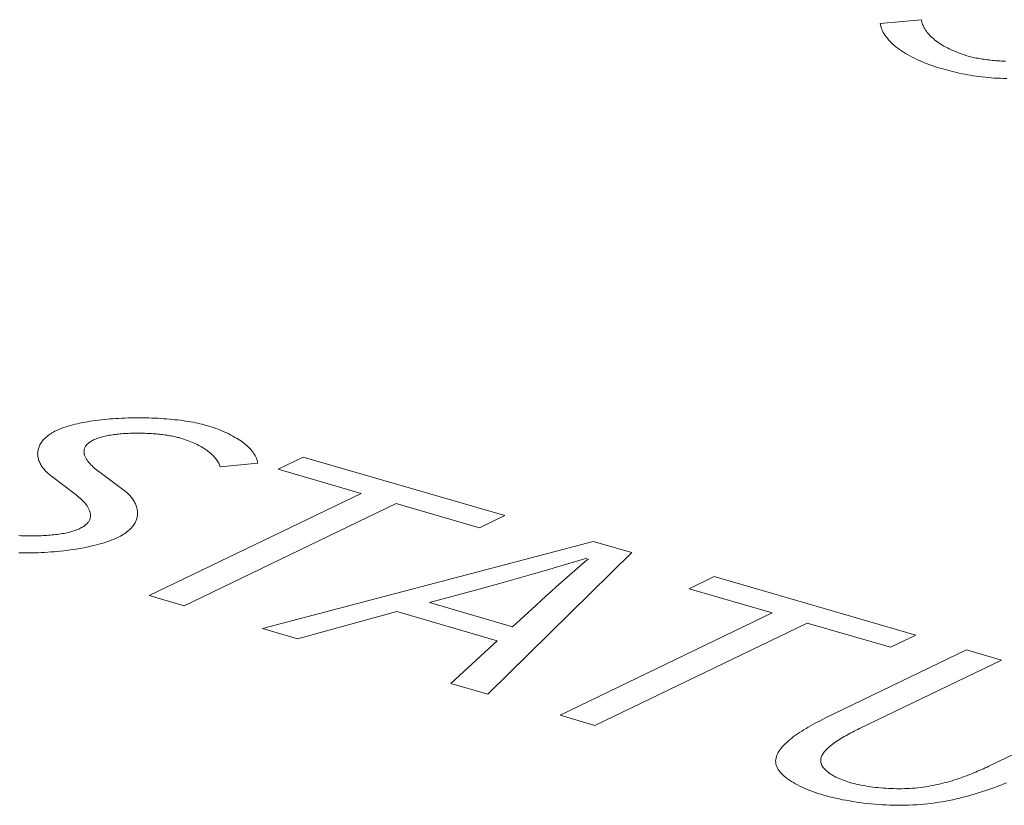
# Model space of a CAD drawing. Header units: millimetres. Extents: x 3925 to 5043, y -86 to 778.
# Tile 142 of 164: x 4802.84 to 4804.8, y 491.72 to 493.28. Entities that reach past the tile are written whole.
import ezdxf

# ---------------------------------------------------------------- set-up
doc = ezdxf.new("R2010")
doc.units = ezdxf.units.MM
doc.header["$LTSCALE"] = 46.255
doc.layers.add('H30K-TOP-COVDXF_CONTINUOUS_LINE', color=7, linetype='CONTINUOUS')

msp = doc.modelspace()

# ---------------------------------------------------------------- linework, layer by layer
at = {"layer": 'H30K-TOP-COVDXF_CONTINUOUS_LINE', "color": 7, "linetype": 'Continuous', "lineweight": 0}
for p, q in [((4804.6361, 493.2801), (4804.5545, 493.2724)), ((4803.4065, 492.4097), (4803.3562, 492.3854)), ((4803.8071, 492.2931), (4803.4065, 492.4097)), ((4803.0503, 492.343), (4802.9996, 492.3807)), ((4803.2412, 492.39), (4803.3158, 492.3977)), ((4803.3562, 492.3854), (4803.5218, 492.3373)), ((4802.9053, 492.3717), (4802.9547, 492.3344)), ((4803.5218, 492.3373), (4803.0997, 492.1339)), ((4803.1691, 492.1137), (4803.5912, 492.3171)), ((4803.5912, 492.3171), (4803.7568, 492.2689)), ((4803.7568, 492.2689), (4803.8071, 492.2931)), ((4803.9832, 492.2419), (4803.325, 492.0683)), ((4804.06, 492.2196), (4803.9832, 492.2419)), ((4803.7734, 491.9379), (4804.06, 492.2196)), ((4803.9283, 492.1957), (4803.9707, 492.2082)), ((4803.7996, 492.159), (4803.8643, 492.1772)), ((4803.9414, 492.1795), (4803.9202, 492.161)), ((4804.2242, 492.1718), (4804.1739, 492.1476)), ((4804.6249, 492.0553), (4804.2242, 492.1718)), ((4803.6573, 492.1201), (4803.7564, 492.147)), ((4803.7564, 492.147), (4803.7996, 492.159)), ((4804.1739, 492.1476), (4804.3396, 492.0994)), ((4803.0997, 492.1339), (4803.1691, 492.1137)), ((4803.823, 492.0719), (4803.6573, 492.1201)), ((4803.869, 492.1143), (4803.823, 492.0719)), ((4803.3951, 492.0479), (4803.5925, 492.1021)), ((4803.5925, 492.1021), (4803.7924, 492.0439)), ((4804.3396, 492.0994), (4803.9174, 491.896)), ((4803.325, 492.0683), (4803.3951, 492.0479)), ((4803.9868, 491.8758), (4804.4089, 492.0792)), ((4804.4089, 492.0792), (4804.5746, 492.0311)), ((4804.5746, 492.0311), (4804.6249, 492.0553)), ((4803.7924, 492.0439), (4803.7003, 491.9592)), ((4804.7263, 492.0258), (4804.4443, 491.8899)), ((4804.7957, 492.0056), (4804.7263, 492.0258)), ((4804.5132, 491.8694), (4804.7957, 492.0056)), ((4803.7003, 491.9592), (4803.7734, 491.9379)), ((4803.9174, 491.896), (4803.9868, 491.8758))]:
    msp.add_line(p, q, dxfattribs=at)
for points in [[(4804.5545, 493.2724), (4804.555, 493.2695), (4804.5557, 493.2665), (4804.5566, 493.2635), (4804.5577, 493.2605), (4804.559, 493.2576), (4804.5605, 493.2546), (4804.5622, 493.2517), (4804.5641, 493.2488), (4804.5662, 493.2459), (4804.5685, 493.243), (4804.5709, 493.2401), (4804.5735, 493.2373), (4804.5763, 493.2345), (4804.5793, 493.2317), (4804.5824, 493.2289), (4804.5857, 493.2262), (4804.5892, 493.2235), (4804.5928, 493.2208), (4804.5966, 493.2182), (4804.6005, 493.2156), (4804.6046, 493.2131), (4804.6088, 493.2106), (4804.6132, 493.2081), (4804.6177, 493.2057), (4804.6224, 493.2033), (4804.6272, 493.201), (4804.6321, 493.1988), (4804.6372, 493.1966), (4804.6423, 493.1944), (4804.6477, 493.1923), (4804.6531, 493.1903), (4804.6587, 493.1883), (4804.6643, 493.1864), (4804.6701, 493.1846), (4804.676, 493.1828)], [(4804.729, 493.2078), (4804.7244, 493.2091), (4804.7199, 493.2106), (4804.7156, 493.212), (4804.7113, 493.2136), (4804.7072, 493.2152), (4804.7032, 493.2168), (4804.6992, 493.2185), (4804.6954, 493.2202), (4804.6917, 493.222), (4804.6881, 493.2238), (4804.6846, 493.2256), (4804.6812, 493.2275), (4804.6779, 493.2294), (4804.6748, 493.2314), (4804.6717, 493.2334), (4804.6688, 493.2354), (4804.666, 493.2375), (4804.6633, 493.2396), (4804.6607, 493.2417), (4804.6583, 493.2438), (4804.6559, 493.246), (4804.6537, 493.2481), (4804.6516, 493.2504), (4804.6497, 493.2526), (4804.6478, 493.2548), (4804.6461, 493.2571), (4804.6445, 493.2593), (4804.6431, 493.2616), (4804.6418, 493.2639), (4804.6406, 493.2662), (4804.6395, 493.2685), (4804.6386, 493.2708), (4804.6378, 493.2731), (4804.6371, 493.2755), (4804.6365, 493.2778), (4804.6361, 493.2801)], [(4804.8033, 493.1973), (4804.7996, 493.1975), (4804.7959, 493.1977), (4804.7923, 493.1979), (4804.7886, 493.1982), (4804.785, 493.1985), (4804.7815, 493.1988), (4804.7779, 493.1991), (4804.7745, 493.1995), (4804.771, 493.1999), (4804.7676, 493.2003), (4804.7642, 493.2007), (4804.7609, 493.2012), (4804.7577, 493.2017), (4804.7545, 493.2022), (4804.7514, 493.2027), (4804.7483, 493.2033), (4804.7453, 493.2038), (4804.7424, 493.2044), (4804.7395, 493.2051), (4804.7368, 493.2057), (4804.7341, 493.2064), (4804.7315, 493.2071), (4804.729, 493.2078)], [(4804.676, 493.1828), (4804.6809, 493.1814), (4804.6859, 493.18), (4804.6909, 493.1787), (4804.696, 493.1774), (4804.7012, 493.1761), (4804.7064, 493.1748), (4804.7117, 493.1736), (4804.7171, 493.1725), (4804.7226, 493.1714), (4804.7281, 493.1703), (4804.7338, 493.1694), (4804.7395, 493.1684), (4804.7454, 493.1676), (4804.7514, 493.1668), (4804.7574, 493.1661), (4804.7636, 493.1654), (4804.7694, 493.1649), (4804.7753, 493.1644), (4804.7813, 493.164), (4804.7874, 493.1637), (4804.7935, 493.1635), (4804.7997, 493.1633), (4804.806, 493.1631)], [(4803.2133, 492.4728), (4803.2093, 492.474), (4803.2051, 492.475), (4803.2008, 492.4761), (4803.1963, 492.4771), (4803.1917, 492.478), (4803.187, 492.479), (4803.1822, 492.4798), (4803.1772, 492.4807), (4803.1722, 492.4814), (4803.167, 492.4822), (4803.1618, 492.4829), (4803.1564, 492.4835), (4803.151, 492.4841), (4803.1455, 492.4847), (4803.1399, 492.4852), (4803.1343, 492.4857), (4803.1286, 492.4861), (4803.1228, 492.4865), (4803.117, 492.4868), (4803.1112, 492.4871), (4803.1053, 492.4873), (4803.0994, 492.4875), (4803.0934, 492.4876), (4803.0874, 492.4877), (4803.0814, 492.4878), (4803.0754, 492.4878), (4803.0694, 492.4877), (4803.0634, 492.4876), (4803.0574, 492.4875), (4803.0514, 492.4873), (4803.0455, 492.487), (4803.0395, 492.4867), (4803.0336, 492.4864), (4803.0277, 492.486), (4803.0219, 492.4855), (4803.0161, 492.485), (4803.0104, 492.4845), (4803.0047, 492.4839), (4802.9991, 492.4832), (4802.9935, 492.4825), (4802.988, 492.4818), (4802.9826, 492.4809), (4802.9773, 492.4801), (4802.9721, 492.4792), (4802.967, 492.4782), (4802.962, 492.4772), (4802.9571, 492.4761), (4802.9523, 492.475), (4802.9476, 492.4738), (4802.9431, 492.4726), (4802.9387, 492.4713), (4802.9344, 492.4699), (4802.9302, 492.4685), (4802.9263, 492.4671), (4802.9224, 492.4656), (4802.9188, 492.464), (4802.9153, 492.4624)], [(4802.9153, 492.4624), (4802.9122, 492.4609), (4802.9092, 492.4593), (4802.9064, 492.4577), (4802.9038, 492.456), (4802.9013, 492.4544), (4802.8989, 492.4526), (4802.8967, 492.4509), (4802.8946, 492.4491), (4802.8926, 492.4473), (4802.8907, 492.4455), (4802.889, 492.4437), (4802.8875, 492.4418), (4802.886, 492.44), (4802.8847, 492.4381), (4802.8835, 492.4361), (4802.8824, 492.4342), (4802.8814, 492.4323), (4802.8806, 492.4303), (4802.8799, 492.4283), (4802.8793, 492.4264), (4802.8788, 492.4244), (4802.8784, 492.4224), (4802.8781, 492.4204), (4802.878, 492.4184), (4802.8779, 492.4164), (4802.878, 492.4144), (4802.8781, 492.4124), (4802.8784, 492.4104), (4802.8788, 492.4084), (4802.8793, 492.4064), (4802.8798, 492.4044), (4802.8805, 492.4024), (4802.8813, 492.4005), (4802.8821, 492.3985), (4802.8831, 492.3966), (4802.8841, 492.3946), (4802.8852, 492.3927), (4802.8865, 492.3908), (4802.8878, 492.389), (4802.8892, 492.3871), (4802.8906, 492.3853), (4802.8922, 492.3835), (4802.8938, 492.3817), (4802.8955, 492.38), (4802.8973, 492.3783), (4802.8992, 492.3766), (4802.9012, 492.3749), (4802.9032, 492.3733), (4802.9053, 492.3717)], [(4803.3158, 492.3977), (4803.3154, 492.4002), (4803.3147, 492.4027), (4803.3139, 492.4052), (4803.313, 492.4077), (4803.3119, 492.4102), (4803.3106, 492.4126), (4803.3091, 492.4151), (4803.3075, 492.4176), (4803.3058, 492.42), (4803.3038, 492.4224), (4803.3018, 492.4248), (4803.2996, 492.4272), (4803.2972, 492.4295), (4803.2947, 492.4319), (4803.292, 492.4342), (4803.2893, 492.4365), (4803.2863, 492.4387), (4803.2833, 492.441), (4803.2801, 492.4432), (4803.2768, 492.4453), (4803.2733, 492.4475), (4803.2698, 492.4496), (4803.2661, 492.4516), (4803.2623, 492.4536), (4803.2584, 492.4556), (4803.2543, 492.4576), (4803.2502, 492.4595), (4803.2459, 492.4613), (4803.2416, 492.4631), (4803.2371, 492.4649), (4803.2325, 492.4666), (4803.2279, 492.4682), (4803.2231, 492.4698), (4803.2182, 492.4713), (4803.2133, 492.4728)], [(4802.9996, 492.3807), (4802.9982, 492.3817), (4802.9969, 492.3828), (4802.9956, 492.3838), (4802.9943, 492.3849), (4802.993, 492.3859), (4802.9917, 492.387), (4802.9904, 492.3881), (4802.9892, 492.3892), (4802.988, 492.3904), (4802.9868, 492.3915), (4802.9856, 492.3927), (4802.9844, 492.3938), (4802.9833, 492.395), (4802.9822, 492.3962), (4802.9812, 492.3974), (4802.9802, 492.3985), (4802.9792, 492.3997), (4802.9782, 492.401), (4802.9773, 492.4022), (4802.9765, 492.4034), (4802.9757, 492.4046), (4802.9749, 492.4058), (4802.9742, 492.4071), (4802.9735, 492.4083), (4802.9729, 492.4095), (4802.9723, 492.4108), (4802.9718, 492.412), (4802.9714, 492.4132), (4802.971, 492.4145), (4802.9707, 492.4157), (4802.9704, 492.4169), (4802.9703, 492.4182), (4802.9701, 492.4194), (4802.9701, 492.4206), (4802.9701, 492.4218), (4802.9702, 492.423), (4802.9704, 492.4242), (4802.9707, 492.4254), (4802.971, 492.4266), (4802.9715, 492.4278), (4802.972, 492.4289), (4802.9726, 492.4301), (4802.9733, 492.4312), (4802.974, 492.4323), (4802.9749, 492.4335), (4802.9759, 492.4346), (4802.977, 492.4357), (4802.9781, 492.4368), (4802.9794, 492.4378), (4802.9808, 492.4389), (4802.9822, 492.4399), (4802.9838, 492.4409), (4802.9855, 492.4419), (4802.9873, 492.4429), (4802.9892, 492.4439)], [(4802.9892, 492.4439), (4802.9912, 492.4448), (4802.9932, 492.4456), (4802.9954, 492.4465), (4802.9976, 492.4473), (4802.9999, 492.448), (4803.0022, 492.4488), (4803.0047, 492.4495), (4803.0072, 492.4501), (4803.0098, 492.4508), (4803.0124, 492.4514), (4803.0151, 492.452), (4803.0179, 492.4525), (4803.0207, 492.453), (4803.0236, 492.4535), (4803.0265, 492.454), (4803.0295, 492.4544), (4803.0325, 492.4548), (4803.0356, 492.4551), (4803.0387, 492.4555), (4803.0419, 492.4558), (4803.045, 492.4561), (4803.0482, 492.4563), (4803.0515, 492.4565), (4803.0547, 492.4567), (4803.058, 492.4569), (4803.0613, 492.457), (4803.0646, 492.4571), (4803.0679, 492.4572), (4803.0713, 492.4572), (4803.0746, 492.4573), (4803.078, 492.4573), (4803.0813, 492.4573), (4803.0846, 492.4572), (4803.088, 492.4571), (4803.0913, 492.457), (4803.0946, 492.4569), (4803.0979, 492.4567), (4803.1012, 492.4566), (4803.1045, 492.4564), (4803.1077, 492.4561), (4803.1109, 492.4559), (4803.1141, 492.4556), (4803.1173, 492.4553), (4803.1204, 492.455), (4803.1235, 492.4547), (4803.1265, 492.4543), (4803.1295, 492.4539), (4803.1325, 492.4535), (4803.1354, 492.4531), (4803.1383, 492.4526), (4803.141, 492.4522), (4803.1438, 492.4517), (4803.1465, 492.4512), (4803.1491, 492.4506), (4803.1516, 492.4501), (4803.1541, 492.4495), (4803.1565, 492.4489), (4803.1588, 492.4483), (4803.1611, 492.4477)], [(4803.1611, 492.4477), (4803.1649, 492.4465), (4803.1686, 492.4453), (4803.1723, 492.4441), (4803.1758, 492.4428), (4803.1793, 492.4415), (4803.1827, 492.4402), (4803.186, 492.4388), (4803.1893, 492.4374), (4803.1924, 492.4359), (4803.1955, 492.4344), (4803.1985, 492.4329), (4803.2014, 492.4313), (4803.2042, 492.4298), (4803.2069, 492.4281), (4803.2095, 492.4265), (4803.212, 492.4248), (4803.2144, 492.4232), (4803.2168, 492.4214), (4803.219, 492.4197), (4803.2211, 492.4179), (4803.2232, 492.4162), (4803.2251, 492.4144), (4803.227, 492.4126), (4803.2287, 492.4107), (4803.2304, 492.4089), (4803.2319, 492.4071), (4803.2334, 492.4052), (4803.2347, 492.4033), (4803.236, 492.4014), (4803.2371, 492.3995), (4803.2382, 492.3976), (4803.2391, 492.3957), (4803.2399, 492.3938), (4803.2406, 492.3919), (4803.2412, 492.39)], [(4803.0366, 492.2493), (4803.0398, 492.2509), (4803.0429, 492.2526), (4803.0459, 492.2543), (4803.0487, 492.256), (4803.0514, 492.2578), (4803.0539, 492.2596), (4803.0563, 492.2614), (4803.0585, 492.2633), (4803.0606, 492.2652), (4803.0626, 492.2671), (4803.0644, 492.2691), (4803.0661, 492.271), (4803.0677, 492.273), (4803.0691, 492.275), (4803.0704, 492.277), (4803.0716, 492.2791), (4803.0726, 492.2811), (4803.0736, 492.2832), (4803.0744, 492.2853), (4803.075, 492.2873), (4803.0756, 492.2894), (4803.076, 492.2915), (4803.0764, 492.2936), (4803.0766, 492.2958), (4803.0766, 492.2979), (4803.0766, 492.3), (4803.0765, 492.3021), (4803.0762, 492.3042), (4803.0759, 492.3063), (4803.0754, 492.3084), (4803.0748, 492.3105), (4803.0742, 492.3125), (4803.0734, 492.3146), (4803.0725, 492.3166), (4803.0715, 492.3187), (4803.0704, 492.3207), (4803.0693, 492.3227), (4803.068, 492.3247), (4803.0666, 492.3266), (4803.0652, 492.3286), (4803.0636, 492.3305), (4803.062, 492.3323), (4803.0602, 492.3342), (4803.0584, 492.336), (4803.0565, 492.3378), (4803.0545, 492.3396), (4803.0524, 492.3413), (4803.0503, 492.343)], [(4802.9547, 492.3344), (4802.9561, 492.3333), (4802.9574, 492.3322), (4802.9588, 492.3311), (4802.9601, 492.3299), (4802.9614, 492.3288), (4802.9627, 492.3276), (4802.964, 492.3264), (4802.9653, 492.3252), (4802.9665, 492.324), (4802.9677, 492.3228), (4802.9689, 492.3215), (4802.97, 492.3203), (4802.9711, 492.319), (4802.9722, 492.3178), (4802.9732, 492.3165), (4802.9742, 492.3152), (4802.9752, 492.3139), (4802.9761, 492.3126), (4802.977, 492.3113), (4802.9778, 492.3099), (4802.9785, 492.3086), (4802.9793, 492.3073), (4802.9799, 492.306), (4802.9805, 492.3046), (4802.9811, 492.3033), (4802.9815, 492.302), (4802.982, 492.3006), (4802.9823, 492.2993), (4802.9826, 492.298), (4802.9828, 492.2967), (4802.983, 492.2953), (4802.9831, 492.294), (4802.9831, 492.2927), (4802.983, 492.2914), (4802.9828, 492.2901), (4802.9826, 492.2888), (4802.9823, 492.2875), (4802.9819, 492.2862), (4802.9814, 492.2849), (4802.9808, 492.2837), (4802.9801, 492.2824), (4802.9793, 492.2812), (4802.9785, 492.28), (4802.9775, 492.2788), (4802.9764, 492.2776), (4802.9753, 492.2764), (4802.974, 492.2752), (4802.9726, 492.2741), (4802.9711, 492.2729), (4802.9695, 492.2718), (4802.9678, 492.2707), (4802.966, 492.2696), (4802.964, 492.2686), (4802.962, 492.2675)], [(4802.962, 492.2675), (4802.9598, 492.2665), (4802.9575, 492.2656), (4802.9551, 492.2646), (4802.9526, 492.2637), (4802.9501, 492.2629), (4802.9474, 492.2621), (4802.9447, 492.2613), (4802.9419, 492.2605), (4802.939, 492.2598), (4802.936, 492.2592), (4802.933, 492.2585), (4802.9299, 492.2579), (4802.9267, 492.2573), (4802.9235, 492.2568), (4802.9202, 492.2563), (4802.9169, 492.2559), (4802.9135, 492.2554), (4802.9101, 492.255), (4802.9066, 492.2547), (4802.9031, 492.2543), (4802.8995, 492.254), (4802.896, 492.2538), (4802.8923, 492.2535), (4802.8887, 492.2533), (4802.885, 492.2531), (4802.8813, 492.253), (4802.8776, 492.2529), (4802.8739, 492.2528), (4802.8702, 492.2528), (4802.8664, 492.2527), (4802.8627, 492.2528), (4802.859, 492.2528), (4802.8552, 492.2529), (4802.8515, 492.253), (4802.8478, 492.2531), (4802.8441, 492.2532), (4802.8404, 492.2534)], [(4802.8405, 492.2192), (4802.8467, 492.2191), (4802.853, 492.219), (4802.8594, 492.219), (4802.8657, 492.2191), (4802.8722, 492.2192), (4802.8786, 492.2194), (4802.885, 492.2197), (4802.8915, 492.22), (4802.8979, 492.2204), (4802.9044, 492.2208), (4802.9108, 492.2213), (4802.9172, 492.2219), (4802.9235, 492.2225), (4802.9299, 492.2232), (4802.9361, 492.224), (4802.9423, 492.2248), (4802.9485, 492.2256), (4802.9546, 492.2266), (4802.9606, 492.2276), (4802.9665, 492.2286), (4802.9724, 492.2297), (4802.9781, 492.2309), (4802.9838, 492.2321), (4802.9893, 492.2334), (4802.9947, 492.2347), (4802.9999, 492.2361), (4803.0051, 492.2376), (4803.0101, 492.2391), (4803.0149, 492.2407), (4803.0196, 492.2423), (4803.0241, 492.244), (4803.0285, 492.2457), (4803.0326, 492.2475), (4803.0366, 492.2493)], [(4803.9736, 492.2073), (4803.9629, 492.1981), (4803.9414, 492.1795)], [(4803.8643, 492.1772), (4803.8857, 492.1833), (4803.9283, 492.1957)], [(4803.9202, 492.161), (4803.9097, 492.1517), (4803.8994, 492.1423), (4803.8891, 492.133), (4803.879, 492.1236), (4803.869, 492.1143)], [(4805.0531, 491.9307), (4804.7706, 491.7946), (4804.767, 491.7929), (4804.7634, 491.7912), (4804.7597, 491.7895), (4804.7559, 491.7878), (4804.7521, 491.7861), (4804.7482, 491.7844), (4804.7443, 491.7827), (4804.7403, 491.7811), (4804.7363, 491.7794), (4804.7322, 491.7778), (4804.728, 491.7762), (4804.7238, 491.7746), (4804.7196, 491.7731), (4804.7153, 491.7715), (4804.7109, 491.77), (4804.7065, 491.7685), (4804.702, 491.7671), (4804.6975, 491.7657), (4804.6929, 491.7643), (4804.6883, 491.763), (4804.6836, 491.7618), (4804.6789, 491.7605), (4804.6742, 491.7594), (4804.6693, 491.7583), (4804.6645, 491.7572), (4804.6596, 491.7562), (4804.6546, 491.7553), (4804.6496, 491.7544), (4804.6446, 491.7536), (4804.6395, 491.7528), (4804.6343, 491.7522), (4804.6292, 491.7516), (4804.6239, 491.7511), (4804.6187, 491.7506), (4804.6134, 491.7503), (4804.6082, 491.75), (4804.6028, 491.7498), (4804.5975, 491.7497), (4804.5922, 491.7496), (4804.5868, 491.7497), (4804.5815, 491.7498), (4804.5762, 491.7499), (4804.5708, 491.7502), (4804.5656, 491.7505), (4804.5603, 491.7509), (4804.5551, 491.7513), (4804.5499, 491.7518), (4804.5448, 491.7524), (4804.5397, 491.753), (4804.5347, 491.7537), (4804.5298, 491.7544), (4804.525, 491.7552), (4804.5202, 491.756), (4804.5156, 491.7569), (4804.511, 491.7579), (4804.5066, 491.7589), (4804.5023, 491.7599), (4804.4981, 491.761), (4804.494, 491.7622)], [(4804.4443, 491.8899), (4804.4395, 491.8874), (4804.4347, 491.885), (4804.4299, 491.8825), (4804.4251, 491.88), (4804.4204, 491.8774), (4804.4158, 491.8748), (4804.4112, 491.8722), (4804.4068, 491.8696), (4804.4024, 491.8669), (4804.3981, 491.8642), (4804.3939, 491.8615), (4804.3898, 491.8588), (4804.3859, 491.856), (4804.3821, 491.8533), (4804.3784, 491.8505), (4804.3749, 491.8477), (4804.3716, 491.8449), (4804.3684, 491.842), (4804.3654, 491.8392), (4804.3626, 491.8363), (4804.3599, 491.8335), (4804.3575, 491.8306), (4804.3553, 491.8278), (4804.3533, 491.8249), (4804.3515, 491.822), (4804.35, 491.8192), (4804.3488, 491.8163), (4804.3477, 491.8135), (4804.347, 491.8106), (4804.3465, 491.8078), (4804.3463, 491.8049), (4804.3464, 491.8021), (4804.3468, 491.7993), (4804.3475, 491.7964), (4804.3485, 491.7936), (4804.3498, 491.7908), (4804.3514, 491.788), (4804.3533, 491.7853), (4804.3555, 491.7825), (4804.3579, 491.7798), (4804.3606, 491.7771), (4804.3635, 491.7745), (4804.3667, 491.7719), (4804.3701, 491.7693), (4804.3736, 491.7668), (4804.3775, 491.7643), (4804.3815, 491.7619), (4804.3857, 491.7595), (4804.39, 491.7571), (4804.3946, 491.7549), (4804.3993, 491.7526), (4804.4042, 491.7504), (4804.4092, 491.7483), (4804.4143, 491.7463), (4804.4196, 491.7443), (4804.425, 491.7424), (4804.4305, 491.7405), (4804.4361, 491.7387), (4804.4418, 491.737)], [(4804.494, 491.7622), (4804.4901, 491.7633), (4804.4864, 491.7646), (4804.4827, 491.7658), (4804.4792, 491.7672), (4804.4757, 491.7686), (4804.4723, 491.77), (4804.4691, 491.7715), (4804.466, 491.773), (4804.463, 491.7746), (4804.4601, 491.7762), (4804.4574, 491.7779), (4804.4548, 491.7796), (4804.4523, 491.7813), (4804.45, 491.783), (4804.4479, 491.7848), (4804.4459, 491.7866), (4804.4441, 491.7885), (4804.4424, 491.7903), (4804.4409, 491.7922), (4804.4396, 491.7941), (4804.4385, 491.796), (4804.4376, 491.7979), (4804.4369, 491.7999), (4804.4363, 491.8018), (4804.436, 491.8038), (4804.4359, 491.8058), (4804.4359, 491.8078), (4804.4362, 491.8098), (4804.4367, 491.8119), (4804.4375, 491.8139), (4804.4383, 491.8159), (4804.4394, 491.8179), (4804.4407, 491.82), (4804.4421, 491.822), (4804.4437, 491.824), (4804.4454, 491.826), (4804.4473, 491.828), (4804.4493, 491.83), (4804.4515, 491.832), (4804.4538, 491.834), (4804.4562, 491.836), (4804.4588, 491.838), (4804.4614, 491.8399), (4804.4642, 491.8419), (4804.467, 491.8438), (4804.4699, 491.8457), (4804.473, 491.8477), (4804.4761, 491.8496), (4804.4792, 491.8515), (4804.4825, 491.8533), (4804.4857, 491.8552), (4804.4891, 491.857), (4804.4924, 491.8589), (4804.4959, 491.8607), (4804.4993, 491.8625), (4804.5028, 491.8642), (4804.5062, 491.866), (4804.5097, 491.8677), (4804.5132, 491.8694)], [(4804.4418, 491.737), (4804.4476, 491.7354), (4804.4537, 491.7338), (4804.4598, 491.7322), (4804.4662, 491.7307), (4804.4727, 491.7293), (4804.4793, 491.7279), (4804.486, 491.7266), (4804.4929, 491.7254), (4804.4998, 491.7242), (4804.5069, 491.7231), (4804.5141, 491.7221), (4804.5213, 491.7212), (4804.5287, 491.7203), (4804.5361, 491.7195), (4804.5435, 491.7188), (4804.551, 491.7182), (4804.5586, 491.7177), (4804.5662, 491.7173), (4804.5738, 491.717), (4804.5814, 491.7168), (4804.589, 491.7167), (4804.5967, 491.7167), (4804.6043, 491.7168), (4804.6119, 491.717), (4804.6195, 491.7173), (4804.6271, 491.7178), (4804.6344, 491.7183), (4804.6418, 491.719), (4804.6491, 491.7197), (4804.6563, 491.7206), (4804.6635, 491.7216), (4804.6707, 491.7227), (4804.6778, 491.7238), (4804.6848, 491.7251), (4804.6918, 491.7264), (4804.6987, 491.7279), (4804.7056, 491.7294), (4804.7124, 491.731), (4804.7191, 491.7326), (4804.7258, 491.7343), (4804.7324, 491.7361), (4804.739, 491.738), (4804.7454, 491.7399), (4804.7518, 491.7419), (4804.7581, 491.7439), (4804.7644, 491.7459), (4804.7705, 491.7481), (4804.7766, 491.7502), (4804.7826, 491.7524), (4804.7885, 491.7546), (4804.7943, 491.7569), (4804.8001, 491.7591), (4804.8057, 491.7614)]]:
    msp.add_lwpolyline(points, dxfattribs=at)

doc.saveas('drawing.dxf')
